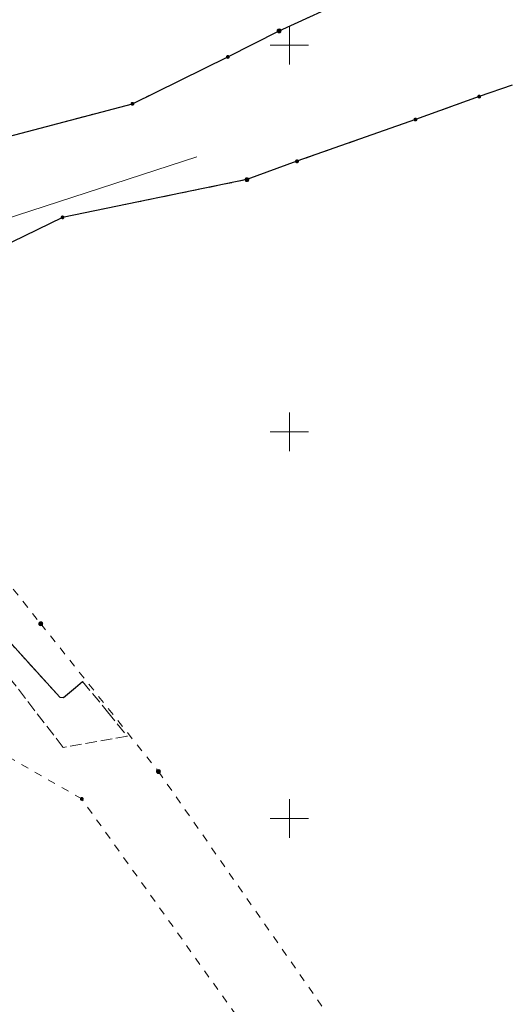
# Model space of a CAD drawing. Header units: millimetres. Extents: x 5507581 to 5508583, y 5765457 to 5766184.
# Tile 58 of 59: x 5508515 to 5508579, y 5765826 to 5765953. Entities that reach past the tile are written whole.
import ezdxf

# ---------------------------------------------------------------- set-up
doc = ezdxf.new("R2010")
doc.units = ezdxf.units.MM
doc.linetypes.add('PRZER1-1', pattern=[2, 1, -1])
doc.linetypes.add('PRZER3-1', pattern=[2, 1.5, -0.5])
doc.layers.get('0').update_dxf_attribs({"lineweight": 18})
for name, color, linetype, lineweight in [('EGDE', 122, 'Continuous', 18), ('EGPG', 7, 'Continuous', 18), ('OTKJ', 7, 'Continuous', 30), ('OTKK', 7, 'Continuous', 30), ('Ramka sekcyjna', 7, 'Continuous', 18)]:
    doc.layers.add(name, color=color, linetype=linetype, lineweight=lineweight)
doc.layers.add('EGUG', color=7, linetype='Continuous', lineweight=18, true_color=0x008000)
doc.layers.add('SUGP', color=7, linetype='Continuous', lineweight=18, true_color=0xbfbf00)

# ---------------------------------------------------------------- blocks, each defined once
blk = doc.blocks.new('D_GEPPGD1_1')
at = {"true_color": 0xffffff}
blk.add_hatch(color=7, dxfattribs=at).paths.add_polyline_path([(0, -0.25), (0.077254, -0.237764), (0.146946, -0.202254), (0.202254, -0.146946), (0.237764, -0.077254), (0.25, 0), (0.237764, 0.077254), (0.202254, 0.146946), (0.146946, 0.202254), (0.077254, 0.237764), (0, 0.25), (-0.077254, 0.237764), (-0.146946, 0.202254), (-0.202254, 0.146946), (-0.237764, 0.077254), (-0.25, 0), (-0.237764, -0.077254), (-0.202254, -0.146946), (-0.146946, -0.202254), (-0.077254, -0.237764)])
at = {"color": 0}
blk.add_lwpolyline([(0, 0.25), (0.077254, 0.237764), (0.146946, 0.202254), (0.202254, 0.146946), (0.237764, 0.077254), (0.25, 0), (0.237764, -0.077254), (0.202254, -0.146946), (0.146946, -0.202254), (0.077254, -0.237764), (0, -0.25), (-0.077254, -0.237764), (-0.146946, -0.202254), (-0.202254, -0.146946), (-0.237764, -0.077254), (-0.25, 0), (-0.237764, 0.077254), (-0.202254, 0.146946), (-0.146946, 0.202254), (-0.077254, 0.237764)], close=True, dxfattribs=at)
blk = doc.blocks.new('D_GEPPGD1_2')
at = {"true_color": 0xffffff}
blk.add_hatch(color=7, dxfattribs=at).paths.add_polyline_path([(0, -0.25), (0.077254, -0.237764), (0.146946, -0.202254), (0.202254, -0.146946), (0.237764, -0.077254), (0.25, 0), (0.237764, 0.077254), (0.202254, 0.146946), (0.146946, 0.202254), (0.077254, 0.237764), (0, 0.25), (-0.077254, 0.237764), (-0.146946, 0.202254), (-0.202254, 0.146946), (-0.237764, 0.077254), (-0.25, 0), (-0.237764, -0.077254), (-0.202254, -0.146946), (-0.146946, -0.202254), (-0.077254, -0.237764)])
blk.add_hatch(color=0).paths.add_polyline_path([(0, -0.045), (0.013906, -0.042798), (0.02645, -0.036406), (0.036406, -0.02645), (0.042798, -0.013906), (0.045, 0), (0.042798, 0.013906), (0.036406, 0.02645), (0.02645, 0.036406), (0.013906, 0.042798), (0, 0.045), (-0.013906, 0.042798), (-0.02645, 0.036406), (-0.036406, 0.02645), (-0.042798, 0.013906), (-0.045, 0), (-0.042798, -0.013906), (-0.036406, -0.02645), (-0.02645, -0.036406), (-0.013906, -0.042798)])

msp = doc.modelspace()

# ---------------------------------------------------------------- linework, layer by layer
at = {"layer": 'EGDE', "linetype": 'Continuous', "lineweight": 30}
msp.add_lwpolyline([(5508578.85, 5765944.85), (5508574.56, 5765943.35), (5508566.31, 5765940.38), (5508550.99, 5765934.98), (5508544.51, 5765932.61), (5508520.66, 5765927.73), (5508510.77, 5765922.93), (5508505.21, 5765920.23), (5508493.6, 5765914.6), (5508473.05, 5765925.58), (5508493.25, 5765932.83), (5508500.46, 5765935.54), (5508508.89, 5765936.94), (5508529.7, 5765942.42), (5508542.05, 5765948.48), (5508548.68, 5765951.85), (5508558.12, 5765956.21), (5508561.98, 5765957.97), (5508566.37, 5765960.02), (5508570.94, 5765962.16), (5508578.85, 5765965.88)], dxfattribs=at)
at = {"layer": 'EGUG', "color": 96, "linetype": 'PRZER1-1', "lineweight": 18, "true_color": 0x008000}
for points in [[(5508578.85, 5765774.53), (5508559.36, 5765801.82), (5508523.15, 5765852.52), (5508514.48, 5765857.48), (5508505.89, 5765862.38), (5508480.59, 5765891.54), (5508477.97, 5765891.55), (5508470.55, 5765895.41), (5508480.75, 5765903.08), (5508478.84, 5765914.11), (5508462.11, 5765909.43), (5508456.08, 5765918.74), (5508433.36, 5765967)], [(5508578.85, 5765944.85), (5508574.56, 5765943.35), (5508566.31, 5765940.38), (5508550.99, 5765934.98), (5508544.51, 5765932.61), (5508520.66, 5765927.73), (5508510.77, 5765922.93), (5508505.21, 5765920.23), (5508493.6, 5765914.6), (5508473.05, 5765925.58), (5508493.25, 5765932.83), (5508500.46, 5765935.54), (5508508.89, 5765936.94), (5508529.7, 5765942.42), (5508542.05, 5765948.48), (5508548.68, 5765951.85), (5508558.12, 5765956.21), (5508561.98, 5765957.97), (5508566.37, 5765960.02), (5508570.94, 5765962.16), (5508578.85, 5765965.88)], [(5508455.55, 5765961.09), (5508473.05, 5765925.58), (5508493.6, 5765914.6), (5508494.46, 5765912.89), (5508497.91, 5765906.05), (5508498.24, 5765905.38), (5508497.52, 5765905.32), (5508497.84, 5765901.56), (5508498.48, 5765898.79), (5508499.15, 5765895.72), (5508509.29, 5765885.9), (5508517.84, 5765875.17), (5508533.07, 5765856.06), (5508563.84, 5765811.89), (5508567.84, 5765806.14), (5508578.85, 5765791.51)]]:
    msp.add_lwpolyline(points, dxfattribs=at)
at = {"layer": 'OTKJ', "color": 7, "linetype": 'PRZER3-1', "lineweight": 18}
msp.add_lwpolyline([(5508509.45, 5765877.62), (5508520.29, 5765865.68), (5508520.78, 5765865.63), (5508522.35, 5765866.92), (5508523.25, 5765867.71), (5508526.48, 5765863.8), (5508529.04, 5765860.63), (5508520.74, 5765859.17), (5508512.94, 5765869.3)], dxfattribs=at)
at = {"layer": 'OTKK', "color": 7, "linetype": 'Continuous'}
msp.add_lwpolyline([(5508481.36, 5765918.23), (5508479.42, 5765917.42, 0.013141), (5508478.95, 5765917.22, 0.1379), (5508475.58, 5765914.67, 0.322664), (5508475.06, 5765907.15), (5508477.17, 5765903.27, 0.076281), (5508478.4, 5765902.04, 0.173954), (5508484.9, 5765900.78), (5508486.91, 5765900.3, -0.144822), (5508494.29, 5765894.31), (5508499.04, 5765889.1), (5508504.75, 5765882.81), (5508509.45, 5765877.62), (5508520.29, 5765865.68), (5508520.78, 5765865.63), (5508522.35, 5765866.92), (5508523.25, 5765867.71)], format="xyb", dxfattribs=at)
at = {"layer": 'Ramka sekcyjna', "color": 7, "linetype": 'Continuous', "lineweight": 18, "flags": 128}
for points in [[(5508550, 5765947.5), (5508550, 5765952.5)], [(5508552.5, 5765950), (5508547.5, 5765950)], [(5508550, 5765897.5), (5508550, 5765902.5)], [(5508552.5, 5765900), (5508547.5, 5765900)], [(5508550, 5765847.5), (5508550, 5765852.5)], [(5508552.5, 5765850), (5508547.5, 5765850)]]:
    msp.add_lwpolyline(points, dxfattribs=at)
at = {"layer": 'SUGP', "color": 52, "linetype": 'Continuous', "lineweight": 18, "true_color": 0xbfbf00}
msp.add_lwpolyline([(5508488.99, 5765911.78), (5508502.2, 5765923.9), (5508538.04, 5765935.56)], dxfattribs=at)

# ---------------------------------------------------------------- block references
at = {"layer": 'EGPG', "color": 7, "linetype": 'Continuous', "lineweight": 18}
for name, p in [('D_GEPPGD1_1', (5508548.68, 5765951.85)), ('D_GEPPGD1_2', (5508542.05, 5765948.48)), ('D_GEPPGD1_2', (5508529.7, 5765942.42)), ('D_GEPPGD1_2', (5508574.56, 5765943.35)), ('D_GEPPGD1_2', (5508566.31, 5765940.38)), ('D_GEPPGD1_2', (5508550.99, 5765934.98)), ('D_GEPPGD1_1', (5508544.51, 5765932.61)), ('D_GEPPGD1_2', (5508520.66, 5765927.73)), ('D_GEPPGD1_1', (5508517.84, 5765875.17)), ('D_GEPPGD1_1', (5508533.07, 5765856.06)), ('D_GEPPGD1_2', (5508523.15, 5765852.52))]:
    msp.add_blockref(name, p, dxfattribs=at)

doc.saveas('drawing.dxf')
